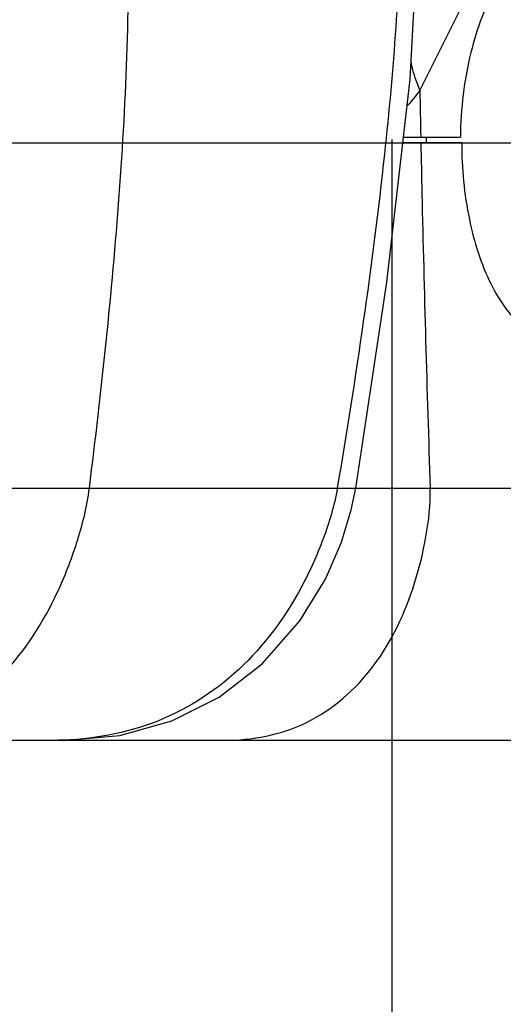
# Model space of a CAD drawing. Header units: millimetres. Extents: x 0 to 12710, y 0 to 5940.
# Tile 93 of 241: x 1616 to 1658, y 1583 to 1670. Entities that reach past the tile are written whole.
import ezdxf

# ---------------------------------------------------------------- set-up
doc = ezdxf.new("R2010")
doc.units = ezdxf.units.MM
doc.header["$LTSCALE"] = 231.275
doc.linetypes.add('CENTER', pattern=[0.6, 0.375, -0.075, 0.075, -0.075])
for name, color, linetype in [('_0302_DELTA_BOTTOM_COVER-3T_PBL64', 7, 'CONTINUOUS'), ('_0302_DELTA_BOTTOM_COVER-3T_PBL73', 7, 'CONTINUOUS'), ('_0302_DELTA_BOTTOM_COVER-SLD_PBL67', 7, 'CONTINUOUS'), ('A2100101#AF0_ABL1', 7, 'CONTINUOUS'), ('A2110101_ABL4', 7, 'CONTINUOUS'), ('A2130101#AF3_ABL3', 7, 'CONTINUOUS'), ('A2150101#AF3_ABL2', 7, 'CONTINUOUS'), ('DEFAULT_1', 7, 'CENTER'), ('M2110103_PBL5', 7, 'CONTINUOUS'), ('new_view_11_VBL0', 7, 'CONTINUOUS')]:
    doc.layers.add(name, color=color, linetype=linetype)

# ---------------------------------------------------------------- blocks, each defined once
blk = doc.blocks.new('M2110103_PBL5', base_point=(1748.928, 1461.606))
at = {"layer": 'M2110103_PBL5', "color": 1}
blk.add_line((1578.524, 1659.411), (1887.442, 1659.411), dxfattribs=at)
blk = doc.blocks.new('A2110101_ABL4', base_point=(1748.928, 1461.606))
at = {"layer": 'M2110103_PBL5'}
blk.add_blockref('M2110103_PBL5', (1748.928, 1461.606), dxfattribs=at)
blk = doc.blocks.new('A2130101#AF3_ABL3', base_point=(1748.928, 1461.606))
at = {"layer": 'A2110101_ABL4'}
blk.add_blockref('A2110101_ABL4', (1748.928, 1461.606), dxfattribs=at)
blk = doc.blocks.new('A2150101#AF3_ABL2', base_point=(1748.928, 1461.606))
at = {"layer": 'A2130101#AF3_ABL3'}
blk.add_blockref('A2130101#AF3_ABL3', (1748.928, 1461.606), dxfattribs=at)
blk = doc.blocks.new('A2100101#AF0_ABL1', base_point=(1748.928, 1461.606))
at = {"layer": 'A2150101#AF3_ABL2'}
blk.add_blockref('A2150101#AF3_ABL2', (1748.928, 1461.606), dxfattribs=at)
blk = doc.blocks.new('_0302_DELTA_BOTTOM_COVER-3T_PBL64', base_point=(1581.233, 1665.411))
at = {"layer": '_0302_DELTA_BOTTOM_COVER-3T_PBL64', "color": 7}
for p, q in [((1654.731, 1659.411), (1649.514, 1659.411)), ((1659.205, 1606.411), (1549.848, 1606.411))]:
    blk.add_line(p, q, dxfattribs=at)
at = {"layer": '_0302_DELTA_BOTTOM_COVER-3T_PBL64', "color": 2}
blk.add_line((1645.345, 1628.77), (1683.99, 1628.77), dxfattribs=at)
for centre, radius, start, end in [((3439.025, 1695.478), 1788.283, 181.155673, 181.300158), ((4192.64, 1713.196), 2542.106, 181.313978, 181.903195)]:
    blk.add_arc(centre, radius, start, end, dxfattribs=at)
at = {"layer": '_0302_DELTA_BOTTOM_COVER-3T_PBL64', "color": 7}
blk.add_open_spline([(1654.731, 1659.411), (1654.731, 1657.135), (1655.138, 1652.828), (1656.675, 1647.838), (1658.548, 1644.696), (1660.426, 1642.581), (1662.387, 1641.661), (1663.606, 1641.661)], degree=3, knots=[0, 0, 0, 0, 0.319231, 0.603148, 0.724027, 0.829064, 1, 1, 1, 1], dxfattribs=at)
at = {"layer": '_0302_DELTA_BOTTOM_COVER-3T_PBL64', "color": 2}
blk.add_open_spline([(1633.672, 1606.411), (1636.163, 1606.411), (1641.369, 1607.414), (1647.45, 1612.811), (1650.338, 1619.041), (1651.647, 1624.477), (1651.983, 1627.335), (1651.937, 1628.77)], degree=3, knots=[0, 0, 0, 0, 0.233648, 0.475502, 0.732504, 0.865374, 1, 1, 1, 1], dxfattribs=at)
blk = doc.blocks.new('_0302_DELTA_BOTTOM_COVER-SLD_PBL67', base_point=(1653.767, 1666.422))
at = {"layer": '_0302_DELTA_BOTTOM_COVER-SLD_PBL67', "color": 2}
for p, q in [((1655.691, 1673.411), (1651.019, 1664.067)), ((1651.274, 1673.371), (1651.264, 1673.37)), ((1651.284, 1673.322), (1651.274, 1673.321))]:
    blk.add_line(p, q, dxfattribs=at)
at = {"layer": '_0302_DELTA_BOTTOM_COVER-SLD_PBL67', "color": 7}
for p, q in [((1649.571, 1659.911), (1654.609, 1659.911)), ((1651.578, 1659.911), (1651.578, 1659.411))]:
    blk.add_line(p, q, dxfattribs=at)
blk.add_lwpolyline([(1651.274, 1673.012), (1651.392, 1673.085), (1651.705, 1673.245), (1651.987, 1673.355)], dxfattribs=at)
at = {"layer": '_0302_DELTA_BOTTOM_COVER-SLD_PBL67', "color": 2}
for centre, radius, start, end in [((1652.082, 1665.122), 8.289, 90.03677, 95.59956), ((3179.379, 1690.333), 1528.585, 180.984577, 181.14041)]:
    blk.add_arc(centre, radius, start, end, dxfattribs=at)
at = {"layer": '_0302_DELTA_BOTTOM_COVER-SLD_PBL67', "color": 7}
blk.add_open_spline([(1657.963, 1673.434), (1656.821, 1671.596), (1655.185, 1667.113), (1654.644, 1662.429), (1654.609, 1659.911)], degree=3, knots=[0, 0, 0, 0, 0.462116, 1, 1, 1, 1], dxfattribs=at)
at = {"layer": '_0302_DELTA_BOTTOM_COVER-SLD_PBL67', "color": 2}
blk.add_open_spline([(1651.019, 1664.067), (1650.932, 1664.278), (1650.613, 1665.104), (1650.369, 1665.96), (1650.241, 1666.604)], degree=3, knots=[0, 0, 0, 0, 0.257438, 1, 1, 1, 1], dxfattribs=at)
blk.add_open_spline([(1651.019, 1664.067), (1650.687, 1663.584), (1650.319, 1663.123), (1649.916, 1662.695)], degree=3, dxfattribs=at)
blk = doc.blocks.new('_0302_DELTA_BOTTOM_COVER-3T_PBL73', base_point=(1598.899, 1665.411))
at = {"layer": '_0302_DELTA_BOTTOM_COVER-3T_PBL73', "color": 2}
blk.add_line((1621.735, 1628.77), (1645.345, 1628.77), dxfattribs=at)
at = {"layer": '_0302_DELTA_BOTTOM_COVER-3T_PBL73', "color": 7}
blk.add_line((1619.392, 1606.411), (1547.524, 1606.411), dxfattribs=at)
for points in [[(1645.345, 1628.77), (1648.1, 1647.056), (1650.157, 1665.035), (1651.027, 1680.976)], [(1619.389, 1606.411), (1624.434, 1606.85), (1629.029, 1608.137), (1633.239, 1610.251), (1637.088, 1613.239), (1640.393, 1617.001), (1642.663, 1620.719), (1644.075, 1623.977), (1644.948, 1626.845), (1645.345, 1628.77)]]:
    blk.add_lwpolyline(points, dxfattribs=at)
at = {"layer": '_0302_DELTA_BOTTOM_COVER-3T_PBL73', "color": 2}
for points, knots in [([(1621.735, 1628.77), (1622.814, 1637.415), (1624.212, 1650.426), (1625.199, 1667.854), (1625.238, 1676.604), (1625.049, 1680.976)], [0, 0, 0, 0, 0.49917, 0.749314, 1, 1, 1, 1]), ([(1649.279, 1680.976), (1649.279, 1673.435), (1647.918, 1655.933), (1645.356, 1638.605), (1643.701, 1628.77)], [0, 0, 0, 0, 0.430551, 1, 1, 1, 1]), ([(1581.039, 1628.77), (1585.239, 1628.739), (1593.617, 1628.784), (1607.182, 1628.765), (1616.548, 1628.77), (1621.735, 1628.77)], [0, 0, 0, 0, 0.30958, 0.617643, 1, 1, 1, 1]), ([(1600.66, 1606.411), (1603.06, 1606.411), (1608.113, 1607.338), (1614.66, 1612.152), (1618.511, 1618.238), (1620.733, 1623.98), (1621.53, 1627.134), (1621.735, 1628.77)], [0, 0, 0, 0, 0.215837, 0.446586, 0.709565, 0.851807, 1, 1, 1, 1]), ([(1643.701, 1628.77), (1643.443, 1627.237), (1642.537, 1624.242), (1640.02, 1618.6), (1635.41, 1612.31), (1627.492, 1607.339), (1621.373, 1606.411), (1618.369, 1606.411)], [0, 0, 0, 0, 0.127411, 0.25449, 0.505935, 0.75381, 1, 1, 1, 1])]:
    blk.add_open_spline(points, degree=3, knots=knots, dxfattribs=at)
blk = doc.blocks.new('NEW_VIEW_11_VBL0', base_point=(1686.024, 1501.606))
at = {"layer": '_0302_DELTA_BOTTOM_COVER-3T_PBL64'}
blk.add_blockref('_0302_DELTA_BOTTOM_COVER-3T_PBL64', (1581.233, 1665.411), dxfattribs=at)
at = {"layer": '_0302_DELTA_BOTTOM_COVER-3T_PBL73'}
blk.add_blockref('_0302_DELTA_BOTTOM_COVER-3T_PBL73', (1598.899, 1665.411), dxfattribs=at)
at = {"layer": '_0302_DELTA_BOTTOM_COVER-SLD_PBL67'}
blk.add_blockref('_0302_DELTA_BOTTOM_COVER-SLD_PBL67', (1653.767, 1666.422), dxfattribs=at)
at = {"layer": 'A2100101#AF0_ABL1'}
blk.add_blockref('A2100101#AF0_ABL1', (1748.928, 1461.606), dxfattribs=at)

msp = doc.modelspace()

# ---------------------------------------------------------------- linework, layer by layer
at = {"layer": 'DEFAULT_1', "color": 1}
msp.add_line((1648.5242, 1798.4726), (1648.5242, 1192.9284), dxfattribs=at)

# ---------------------------------------------------------------- block references
at = {"layer": 'new_view_11_VBL0'}
msp.add_blockref('NEW_VIEW_11_VBL0', (1686.0242, 1501.6058), dxfattribs=at)

doc.saveas('drawing.dxf')
